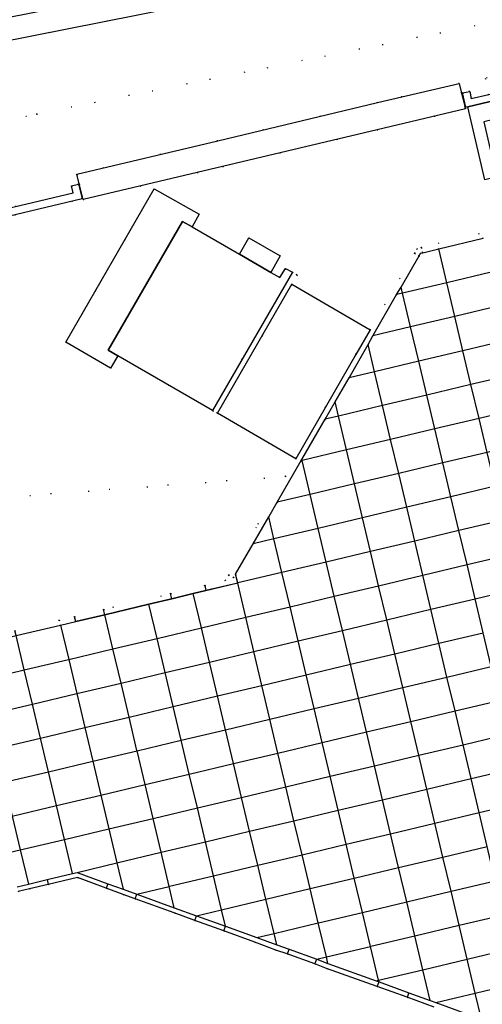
# Model space of a CAD drawing. Header units: metres. Extents: x 174791 to 179073, y 406431 to 409043.
# Tile 211 of 256: x 177152 to 177202, y 408004 to 408112. Entities that reach past the tile are written whole.
import ezdxf

# ---------------------------------------------------------------- set-up
doc = ezdxf.new("R2010")
doc.units = ezdxf.units.M
doc.linetypes.add('DOT', pattern=[6.35, 0, -6.35])
for name, color, linetype in [('scheiding_muur', 254, 'Continuous'), ('terreindeelbegroeid', 254, 'DOT'), ('terreindeelonbegroeid', 254, 'DOT'), ('waterdeel', 254, 'Continuous'), ('wegdeel_rolbaan', 254, 'Continuous'), ('wegdeel_voetpad', 254, 'Continuous'), ('weginrichtingselement_voeg_vliegtuigverharding', 254, 'Continuous')]:
    doc.layers.add(name, color=color, linetype=linetype)

msp = doc.modelspace()

# ---------------------------------------------------------------- linework, layer by layer
at = {"layer": 'scheiding_muur'}
msp.add_polyline3d([(177222.426, 408107.803, 0), (177218.369, 408106.841, 0), (177200.859, 408102.689, 0), (177200.63, 408102.654, 0), (177200.294, 408104.204, 0), (177201.075, 408104.374, 0), (177201.245, 408103.592, 0), (177203.158, 408104.031, 0), (177221.469, 408108.368, 0), (177221.284, 408109.146, 0), (177221.527, 408109.204, 0), (177222.062, 408109.332, 0)], close=True, dxfattribs=at)
msp.add_polyline3d([(177055.436, 408069.013, 0), (177157.513, 408093.242, 0), (177157.326, 408094.02, 0), (177158.104, 408094.207, 0), (177158.498, 408092.572, 0), (177144.799, 408089.337, 0)], dxfattribs=at)
at = {"layer": 'terreindeelbegroeid'}
for points in [[(177059.969, 408092.022, 0), (177214.883, 408122.749, 0), (177215.476, 408123.396, 0), (177215.154, 408124.694, 0), (177214.374, 408125.172, 0), (177227.254, 408127.724, 0), (177227.508, 408126.63, 0), (177227.817, 408125.314, 0), (177228.646, 408121.778, 0), (177229.257, 408119.116, 0), (177213.949, 408115.524, 0), (177214.288, 408114.118, 0), (177153.533, 408101.884, 0), (177051.01, 408081.886, 0)], [(177051.01, 408081.886, 0), (177153.533, 408101.884, 0), (177214.288, 408114.118, 0), (177215.559, 408108.843, 0), (177202.778, 408105.823, 0), (177203.158, 408104.031, 0), (177201.245, 408103.592, 0), (177201.075, 408104.374, 0), (177200.294, 408104.204, 0), (177200.188, 408104.181, 0), (177199.927, 408105.257, 0), (177190.96, 408103.163, 0), (177173.398, 408098.958, 0), (177157.925, 408095.282, 0), (177158.178, 408094.225, 0), (177158.104, 408094.207, 0), (177157.326, 408094.02, 0), (177157.513, 408093.242, 0), (177055.436, 408069.013, 0)], [(177144.799, 408089.337, 0), (177158.498, 408092.572, 0), (177158.104, 408094.207, 0), (177158.178, 408094.225, 0), (177158.591, 408092.496, 0), (177173.924, 408096.117, 0), (177190.892, 408100.144, 0), (177200.6, 408102.478, 0), (177200.56, 408102.643, 0), (177200.63, 408102.654, 0), (177200.859, 408102.689, 0), (177202.715, 408094.662, 0)], [(177203.971, 408089.201, 0), (177195.767, 408087.243, 0), (177195.292, 408087.103, 0), (177195.019, 408086.613, 0), (177190.135, 408078.213, 0), (177181.514, 408083.199, 0), (177182.108, 408084.233, 0), (177181.596, 408084.528, 0), (177180.817, 408084.928, 0), (177180.227, 408083.933, 0), (177179.232, 408084.51, 0), (177180.256, 408086.322, 0), (177176.824, 408088.31, 0), (177175.773, 408086.509, 0), (177170.565, 408089.502, 0), (177171.339, 408090.888, 0), (177166.416, 408093.688, 0), (177156.698, 408076.837, 0), (177161.627, 408073.993, 0), (177162.41, 408075.363, 0), (177172.826, 408069.337, 0), (177173.351, 408069.04, 0), (177181.977, 408064.058, 0), (177180.847, 408062.103, 0), (177101.272, 408056.198, 0)], [(177101.272, 408056.198, 0), (177180.847, 408062.103, 0), (177174.598, 408051.295, 0), (177174.222, 408050.688, 0), (177171.972, 408050.138, 0), (177168.217, 408049.244, 0), (177160.848, 408047.488, 0), (177157.667, 408046.716, 0), (177155.982, 408046.31, 0), (177151.116, 408045.166, 0)], [(177151.474, 408016.553, 0), (177152.71, 408016.846, 0), (177154.768, 408017.329, 0), (177157.977, 408018.07, 0), (177161.142, 408016.907, 0), (177162.99, 408016.228, 0), (177164.307, 408015.749, 0), (177168.612, 408014.202, 0), (177170.874, 408013.375, 0), (177174.059, 408012.228, 0), (177177.459, 408010.98, 0), (177179.791, 408010.126, 0), (177181.027, 408009.698, 0), (177184.074, 408008.593, 0), (177185.347, 408008.094, 0), (177190.909, 408006.137, 0), (177194.191, 408004.932, 0), (177197.177, 408003.842, 0)]]:
    msp.add_polyline3d(points, dxfattribs=at)
msp.add_polyline3d([(177200.63, 408102.654, 0), (177200.56, 408102.643, 0), (177200.188, 408104.181, 0), (177200.294, 408104.204, 0)], close=True, dxfattribs=at)
at = {"layer": 'terreindeelonbegroeid'}
for points in [[(177202.55, 408088.261, 0), (177197.671, 408087.095, 0), (177195.907, 408086.673, 0), (177195.767, 408087.243, 0), (177203.971, 408089.201, 0)], [(177151.116, 408045.166, 0), (177155.982, 408046.31, 0), (177157.667, 408046.716, 0), (177160.848, 408047.488, 0), (177168.217, 408049.244, 0), (177171.972, 408050.138, 0), (177174.222, 408050.688, 0), (177174.598, 408051.295, 0), (177175.127, 408050.998, 0), (177175.352, 408051.378, 0), (177175.614, 408050.415, 0), (177172.094, 408049.583, 0), (177170.696, 408049.245, 0), (177168.35, 408048.686, 0), (177165.834, 408048.094, 0), (177160.988, 408046.933, 0), (177157.789, 408046.185, 0), (177156.128, 408045.783, 0), (177151.236, 408044.633, 0)]]:
    msp.add_polyline3d(points, dxfattribs=at)
for points in [[(177195.524, 408086.32, 0), (177193.538, 408082.9, 0), (177193.047, 408082.065, 0), (177190.444, 408077.541, 0), (177189.916, 408076.586, 0), (177187.831, 408072.945, 0), (177186.277, 408070.305, 0), (177185.187, 408068.386, 0), (177182.626, 408063.983, 0), (177182.541, 408063.845, 0), (177179.918, 408059.277, 0), (177178.989, 408057.689, 0), (177177.297, 408054.72, 0), (177175.352, 408051.378, 0), (177175.127, 408050.998, 0), (177174.598, 408051.295, 0), (177180.847, 408062.103, 0), (177181.977, 408064.058, 0), (177188.575, 408075.506, 0), (177190.135, 408078.213, 0), (177195.019, 408086.613, 0)], [(177195.907, 408086.673, 0), (177195.679, 408086.604, 0), (177195.524, 408086.32, 0), (177195.019, 408086.613, 0), (177195.292, 408087.103, 0), (177195.767, 408087.243, 0)], [(177181.514, 408083.199, 0), (177173.351, 408069.04, 0), (177172.826, 408069.337, 0), (177181.596, 408084.528, 0), (177182.108, 408084.233, 0)]]:
    msp.add_polyline3d(points, close=True, dxfattribs=at)
at = {"layer": 'waterdeel'}
msp.add_polyline3d([(177214.883, 408122.749, 0), (177059.969, 408092.022, 0), (177059.066, 408092.42, 0), (177058.629, 408093.305, 0), (177058.745, 408094.054, 0), (177059.223, 408094.642, 0), (177059.934, 408094.907, 0), (177142.64, 408110.959, 0), (177149.346, 408112.288, 0), (177157.694, 408113.942, 0), (177172.563, 408116.888, 0), (177177.209, 408117.808, 0), (177179.07, 408118.177, 0), (177214.374, 408125.172, 0), (177215.154, 408124.694, 0), (177215.476, 408123.396, 0)], close=True, dxfattribs=at)
at = {"layer": 'wegdeel_rolbaan'}
for points in [[(177151.236, 408044.633, 0), (177156.128, 408045.783, 0), (177157.789, 408046.185, 0), (177160.988, 408046.933, 0), (177165.834, 408048.094, 0), (177168.35, 408048.686, 0), (177170.696, 408049.245, 0), (177172.094, 408049.583, 0), (177175.614, 408050.415, 0), (177175.352, 408051.378, 0), (177177.297, 408054.72, 0), (177178.989, 408057.689, 0), (177179.918, 408059.277, 0), (177182.541, 408063.845, 0), (177182.626, 408063.983, 0), (177185.187, 408068.386, 0), (177186.277, 408070.305, 0), (177187.831, 408072.945, 0), (177189.916, 408076.586, 0), (177190.444, 408077.541, 0), (177193.047, 408082.065, 0), (177193.538, 408082.9, 0), (177195.524, 408086.32, 0), (177195.679, 408086.604, 0), (177195.907, 408086.673, 0), (177197.671, 408087.095, 0), (177202.55, 408088.261, 0)], [(177197.177, 408003.842, 0), (177194.191, 408004.932, 0), (177190.909, 408006.137, 0), (177185.347, 408008.094, 0), (177184.074, 408008.593, 0), (177181.027, 408009.698, 0), (177179.791, 408010.126, 0), (177177.459, 408010.98, 0), (177174.059, 408012.228, 0), (177170.874, 408013.375, 0), (177168.612, 408014.202, 0), (177164.307, 408015.749, 0), (177162.99, 408016.228, 0), (177161.142, 408016.907, 0), (177157.977, 408018.07, 0), (177154.768, 408017.329, 0), (177152.71, 408016.846, 0), (177151.474, 408016.553, 0)]]:
    msp.add_polyline3d(points, dxfattribs=at)
at = {"layer": 'wegdeel_voetpad'}
for points in [[(177220.208, 408098.839, 0), (177218.919, 408098.529, 0), (177217.465, 408104.614, 0), (177202.608, 408101.053, 0), (177204.006, 408095.013, 0), (177202.715, 408094.662, 0), (177200.859, 408102.689, 0), (177218.369, 408106.841, 0)], [(177200.188, 408104.181, 0), (177200.56, 408102.643, 0), (177200.6, 408102.478, 0), (177190.892, 408100.144, 0), (177173.924, 408096.117, 0), (177158.591, 408092.496, 0), (177158.178, 408094.225, 0), (177157.925, 408095.282, 0), (177173.398, 408098.958, 0), (177190.96, 408103.163, 0), (177199.927, 408105.257, 0)], [(177170.565, 408089.502, 0), (177169.518, 408090.089, 0), (177161.37, 408075.964, 0), (177162.41, 408075.363, 0), (177161.627, 408073.993, 0), (177156.698, 408076.837, 0), (177166.416, 408093.688, 0), (177171.339, 408090.888, 0)], [(177170.565, 408089.502, 0), (177175.773, 408086.509, 0), (177179.232, 408084.51, 0), (177180.227, 408083.933, 0), (177180.817, 408084.928, 0), (177181.596, 408084.528, 0), (177172.826, 408069.337, 0), (177162.41, 408075.363, 0), (177161.37, 408075.964, 0), (177169.518, 408090.089, 0)], [(177179.232, 408084.51, 0), (177175.773, 408086.509, 0), (177176.824, 408088.31, 0), (177180.256, 408086.322, 0)], [(177190.135, 408078.213, 0), (177188.575, 408075.506, 0), (177181.977, 408064.058, 0), (177173.351, 408069.04, 0), (177181.514, 408083.199, 0)]]:
    msp.add_polyline3d(points, close=True, dxfattribs=at)
at = {"layer": 'weginrichtingselement_voeg_vliegtuigverharding'}
for p, q in [((177171.972, 408050.138, 20.05), (177172.094, 408049.583, 20.063)), ((177168.35, 408048.686, 20.049), (177168.217, 408049.244, 20.038)), ((177157.789, 408046.185, 20.039), (177157.667, 408046.716, 20.031)), ((177154.647, 408017.854, 20.009), (177154.768, 408017.329, 20.006)), ((177161.332, 408017.404, 19.982), (177161.142, 408016.907, 19.966)), ((177181.227, 408010.214, 19.857), (177181.027, 408009.698, 19.835)), ((177194.388, 408005.442, 19.798), (177194.191, 408004.932, 19.779))]:
    msp.add_line(p, q, dxfattribs=at)
for points in [[(177266.684, 408099.597, 19.768), (177261.828, 408098.451, 19.773), (177261.794, 408098.443, 19.773), (177256.97, 408097.294, 19.771), (177252.102, 408096.134, 19.769), (177247.228, 408094.973, 19.767), (177242.365, 408093.814, 19.765), (177237.482, 408092.651, 19.762), (177232.638, 408091.497, 19.76), (177227.753, 408090.333, 19.758), (177222.876, 408089.171, 19.756), (177218.031, 408088.017, 19.754), (177213.155, 408086.855, 19.752), (177208.3, 408085.699, 19.75), (177203.434, 408084.54, 19.747), (177198.555, 408083.377, 19.745), (177193.699, 408082.22, 19.743), (177193.047, 408082.065, 19.743)], [(177267.573, 408095.835, 19.798), (177262.724, 408094.677, 19.805), (177262.663, 408094.662, 19.805), (177257.863, 408093.524, 19.805), (177252.995, 408092.37, 19.804), (177248.119, 408091.214, 19.804), (177243.256, 408090.061, 19.803), (177238.373, 408088.903, 19.803), (177233.526, 408087.755, 19.803), (177228.641, 408086.596, 19.802), (177223.763, 408085.44, 19.802), (177218.916, 408084.291, 19.801), (177214.039, 408083.135, 19.801), (177209.183, 408081.983, 19.801), (177204.315, 408080.829, 19.8), (177199.435, 408079.673, 19.8), (177194.578, 408078.521, 19.799), (177190.444, 408077.541, 19.799)], [(177268.463, 408092.114, 19.827), (177263.609, 408090.947, 19.838), (177263.519, 408090.925, 19.838), (177258.747, 408089.791, 19.837), (177253.881, 408088.636, 19.837), (177249.006, 408087.477, 19.836), (177244.144, 408086.322, 19.836), (177239.262, 408085.163, 19.835), (177234.414, 408084.011, 19.835), (177229.53, 408082.851, 19.834), (177224.654, 408081.692, 19.833), (177219.807, 408080.541, 19.833), (177214.93, 408079.383, 19.832), (177210.074, 408078.229, 19.832), (177205.207, 408077.073, 19.831), (177200.329, 408075.914, 19.83), (177195.472, 408074.76, 19.83), (177190.622, 408073.608, 19.829), (177187.831, 408072.945, 19.829)], [(177269.339, 408088.392, 19.852), (177264.493, 408087.22, 19.863), (177264.429, 408087.205, 19.863), (177259.63, 408086.065, 19.865), (177254.766, 408084.91, 19.867), (177249.89, 408083.752, 19.868), (177245.028, 408082.598, 19.87), (177240.147, 408081.438, 19.872), (177235.298, 408080.287, 19.874), (177230.415, 408079.127, 19.875), (177225.539, 408077.969, 19.877), (177220.691, 408076.818, 19.879), (177215.815, 408075.66, 19.881), (177210.958, 408074.506, 19.883), (177206.091, 408073.35, 19.884), (177201.213, 408072.192, 19.886), (177196.356, 408071.038, 19.888), (177191.505, 408069.887, 19.89), (177186.65, 408068.733, 19.891), (177185.187, 408068.386, 19.892)], [(177218.046, 408001.409, 19.703), (177217.154, 408005.13, 19.739), (177216.264, 408008.874, 19.74), (177215.381, 408012.589, 19.74), (177214.497, 408016.307, 19.741), (177213.61, 408020.039, 19.741), (177212.718, 408023.792, 19.742), (177211.833, 408027.515, 19.743), (177210.947, 408031.243, 19.743), (177210.063, 408034.962, 19.744), (177209.179, 408038.679, 19.744), (177208.295, 408042.402, 19.745), (177207.413, 408046.111, 19.746), (177206.528, 408049.833, 19.746), (177205.637, 408053.584, 19.747), (177204.748, 408057.323, 19.747), (177203.867, 408061.027, 19.748), (177202.982, 408064.75, 19.749), (177202.095, 408068.484, 19.749), (177201.213, 408072.192, 19.75), (177200.329, 408075.914, 19.75), (177199.435, 408079.673, 19.751), (177198.555, 408083.377, 19.751), (177197.671, 408087.095, 19.752)], [(177270.228, 408084.66, 19.86), (177265.376, 408083.498, 19.893), (177265.34, 408083.489, 19.893), (177260.512, 408082.344, 19.897), (177255.648, 408081.19, 19.9), (177250.772, 408080.033, 19.904), (177245.911, 408078.88, 19.908), (177241.03, 408077.722, 19.911), (177236.179, 408076.571, 19.915), (177231.297, 408075.412, 19.918), (177226.422, 408074.256, 19.922), (177221.573, 408073.105, 19.926), (177216.696, 408071.948, 19.929), (177211.839, 408070.796, 19.933), (177206.972, 408069.641, 19.937), (177202.095, 408068.484, 19.94), (177197.236, 408067.331, 19.944), (177192.385, 408066.18, 19.948), (177187.528, 408065.028, 19.951), (177182.652, 408063.871, 19.955), (177182.541, 408063.845, 19.955)], [(177212.293, 408003.975, 19.719), (177211.398, 408007.713, 19.756), (177211.397, 408007.718, 19.756), (177210.514, 408011.433, 19.756), (177209.631, 408015.15, 19.756), (177208.745, 408018.882, 19.756), (177207.853, 408022.636, 19.756), (177206.969, 408026.359, 19.756), (177206.083, 408030.089, 19.756), (177205.199, 408033.808, 19.756), (177204.317, 408037.524, 19.756), (177203.433, 408041.245, 19.756), (177202.552, 408044.954, 19.755), (177201.667, 408048.678, 19.755), (177200.776, 408052.428, 19.755), (177199.887, 408056.171, 19.755), (177199.008, 408059.873, 19.755), (177198.123, 408063.597, 19.755), (177197.236, 408067.331, 19.755), (177196.356, 408071.038, 19.755), (177195.472, 408074.76, 19.755), (177194.578, 408078.521, 19.755), (177193.699, 408082.22, 19.755), (177193.538, 408082.9, 19.755)], [(177271.11, 408080.938, 19.898), (177266.262, 408079.765, 19.922), (177266.228, 408079.757, 19.922), (177261.397, 408078.611, 19.926), (177256.534, 408077.457, 19.93), (177251.658, 408076.3, 19.934), (177246.797, 408075.146, 19.938), (177241.918, 408073.989, 19.941), (177237.065, 408072.837, 19.945), (177232.184, 408071.679, 19.949), (177227.309, 408070.522, 19.953), (177222.46, 408069.372, 19.957), (177217.584, 408068.214, 19.961), (177212.726, 408067.062, 19.965), (177207.859, 408065.907, 19.969), (177202.982, 408064.75, 19.973), (177198.123, 408063.597, 19.977), (177193.271, 408062.446, 19.98), (177188.414, 408061.293, 19.984), (177183.539, 408060.136, 19.988), (177179.918, 408059.277, 19.991)], [(177272.005, 408077.215, 19.929), (177267.144, 408076.046, 19.957), (177267.103, 408076.036, 19.957), (177262.278, 408074.891, 19.959), (177257.417, 408073.737, 19.962), (177252.541, 408072.58, 19.964), (177247.681, 408071.426, 19.966), (177242.802, 408070.268, 19.969), (177237.948, 408069.116, 19.971), (177233.067, 408067.957, 19.973), (177228.193, 408066.801, 19.976), (177223.345, 408065.65, 19.978), (177218.468, 408064.492, 19.98), (177213.61, 408063.339, 19.983), (177208.743, 408062.184, 19.985), (177203.867, 408061.027, 19.987), (177199.008, 408059.873, 19.99), (177194.155, 408058.721, 19.992), (177189.298, 408057.568, 19.994), (177184.423, 408056.411, 19.997), (177179.565, 408055.258, 19.999), (177177.297, 408054.72, 20)], [(177207.995, 408000.511, 19.694), (177207.444, 408002.805, 19.718), (177206.541, 408006.564, 19.758), (177205.649, 408010.276, 19.798), (177205.647, 408010.283, 19.798), (177204.766, 408013.995, 19.799), (177203.881, 408017.726, 19.8), (177202.99, 408021.481, 19.801), (177202.107, 408025.204, 19.802), (177201.221, 408028.936, 19.803), (177200.339, 408032.654, 19.804), (177199.458, 408036.369, 19.805), (177198.575, 408040.09, 19.806), (177197.695, 408043.799, 19.807), (177196.812, 408047.523, 19.808), (177195.922, 408051.274, 19.809), (177195.033, 408055.02, 19.81), (177194.155, 408058.721, 19.81), (177193.271, 408062.446, 19.811), (177192.385, 408066.18, 19.812), (177191.505, 408069.887, 19.813), (177190.622, 408073.608, 19.814), (177189.916, 408076.586, 19.815)], [(177202.365, 408002.549, 19.729), (177201.684, 408005.399, 19.758), (177200.794, 408009.122, 19.796), (177199.905, 408012.84, 19.834), (177199.904, 408012.846, 19.834), (177199.021, 408016.571, 19.837), (177198.13, 408020.327, 19.839), (177197.247, 408024.049, 19.841), (177196.362, 408027.783, 19.844), (177195.48, 408031.501, 19.846), (177194.599, 408035.215, 19.849), (177193.717, 408038.935, 19.851), (177192.837, 408042.644, 19.854), (177191.954, 408046.368, 19.856), (177191.064, 408050.119, 19.859), (177190.175, 408053.868, 19.861), (177189.298, 408057.568, 19.864), (177188.414, 408061.293, 19.866), (177187.528, 408065.028, 19.868), (177186.65, 408068.733, 19.871), (177186.277, 408070.305, 19.872)], [(177196.737, 408004.584, 19.775), (177195.93, 408007.961, 19.809), (177195.04, 408011.683, 19.846), (177194.154, 408015.414, 19.854), (177193.262, 408019.171, 19.862), (177192.379, 408022.892, 19.87), (177191.492, 408026.628, 19.877), (177190.61, 408030.345, 19.885), (177189.729, 408034.058, 19.893), (177188.846, 408037.777, 19.901), (177187.966, 408041.485, 19.909), (177187.082, 408045.21, 19.916), (177186.192, 408048.96, 19.924), (177185.301, 408052.712, 19.932), (177184.423, 408056.411, 19.94), (177183.539, 408060.136, 19.948), (177182.652, 408063.871, 19.955), (177182.626, 408063.983, 19.956)], [(177204.748, 408057.323, 20.03), (177199.887, 408056.171, 20.033), (177195.033, 408055.02, 20.035), (177190.175, 408053.868, 20.037), (177185.301, 408052.712, 20.039), (177180.442, 408051.56, 20.042), (177175.614, 408050.415, 20.044), (177175.582, 408050.407, 20.044), (177172.094, 408049.583, 20.063), (177170.696, 408049.245, 20.047), (177168.35, 408048.686, 20.049), (177165.834, 408048.094, 20.049), (177160.988, 408046.933, 20.039), (177157.789, 408046.185, 20.039)], [(177190.909, 408006.137, 19.797), (177191.108, 408006.627, 19.817), (177191.067, 408006.8, 19.819), (177190.179, 408010.528, 19.857), (177189.29, 408014.258, 19.895), (177188.395, 408018.014, 19.933), (177187.513, 408021.736, 19.94), (177186.626, 408025.474, 19.947), (177185.745, 408029.191, 19.954), (177184.865, 408032.902, 19.961), (177183.984, 408036.621, 19.968), (177183.105, 408040.329, 19.975), (177182.222, 408044.054, 19.982), (177181.332, 408047.805, 19.989), (177180.442, 408051.56, 19.996), (177179.565, 408055.258, 20.003), (177178.989, 408057.689, 20.008)], [(177147.281, 408039.72, 20.151), (177152.133, 408040.868, 20.122), (177157.012, 408042.022, 20.094), (177157.019, 408042.024, 20.094), (177161.877, 408043.179, 20.09), (177166.728, 408044.332, 20.087), (177171.589, 408045.488, 20.083), (177176.472, 408046.649, 20.079), (177181.332, 408047.805, 20.076), (177186.192, 408048.96, 20.072), (177191.064, 408050.119, 20.068), (177195.922, 408051.274, 20.064), (177200.776, 408052.428, 20.061), (177205.637, 408053.584, 20.057)], [(177185.494, 408008.653, 19.838), (177185.324, 408009.364, 19.845), (177184.429, 408013.102, 19.883), (177183.53, 408016.856, 19.92), (177183.529, 408016.859, 19.92), (177182.648, 408020.58, 19.932), (177181.762, 408024.32, 19.943), (177180.881, 408028.036, 19.955), (177180.003, 408031.747, 19.967), (177179.122, 408035.465, 19.979), (177178.243, 408039.173, 19.99), (177177.361, 408042.898, 20.002), (177176.472, 408046.649, 20.014), (177175.582, 408050.407, 20.026), (177175.352, 408051.378, 20.029)], [(177148.173, 408035.966, 20.162), (177153.026, 408037.116, 20.151), (177157.902, 408038.272, 20.139), (177157.907, 408038.273, 20.139), (177162.765, 408039.428, 20.135), (177167.619, 408040.582, 20.131), (177172.48, 408041.738, 20.127), (177177.361, 408042.898, 20.122), (177182.222, 408044.054, 20.118), (177187.082, 408045.21, 20.114), (177191.954, 408046.368, 20.11), (177196.812, 408047.523, 20.106), (177201.667, 408048.678, 20.102), (177206.528, 408049.833, 20.098)], [(177179.88, 408010.7, 19.861), (177179.581, 408011.946, 19.877), (177178.677, 408015.707, 19.925), (177177.784, 408019.424, 19.973), (177177.782, 408019.43, 19.973), (177176.894, 408023.165, 19.982), (177176.011, 408026.881, 19.992), (177175.13, 408030.589, 20.001), (177174.247, 408034.306, 20.01), (177173.365, 408038.013, 20.019), (177172.48, 408041.738, 20.028), (177171.589, 408045.488, 20.038), (177170.696, 408049.245, 20.047)], [(177168.619, 408014.757, 19.936), (177168.06, 408017.113, 19.963), (177167.17, 408020.859, 20.007), (177166.288, 408024.573, 20.05), (177165.408, 408028.279, 20.093), (177164.526, 408031.994, 20.136), (177164.521, 408032.014, 20.136), (177163.648, 408035.702, 20.112), (177162.765, 408039.428, 20.088), (177161.877, 408043.179, 20.063), (177160.988, 408046.933, 20.039), (177160.848, 408047.488, 20.05)], [(177174.059, 408012.228, 19.878), (177174.256, 408012.73, 19.893), (177173.818, 408014.548, 19.916), (177172.922, 408018.269, 19.964), (177172.032, 408022.012, 19.975), (177171.15, 408025.727, 19.985), (177170.269, 408029.434, 19.996), (177169.385, 408033.15, 20.007), (177168.505, 408036.857, 20.017), (177167.619, 408040.582, 20.028), (177166.728, 408044.332, 20.038), (177165.834, 408048.094, 20.049)], [(177142.021, 408042.466, 20.042), (177145.252, 408043.223, 20.048), (177146.383, 408043.501, 20.038), (177148.525, 408044.004, 20.036), (177151.236, 408044.633, 20.041), (177156.128, 408045.783, 20.053), (177157.789, 408046.185, 20.039)], [(177156.128, 408045.783, 20.053), (177157.019, 408042.024, 20.044), (177157.907, 408038.273, 20.035), (177158.79, 408034.546, 20.026), (177159.668, 408030.839, 20.017), (177160.548, 408027.124, 20.008), (177161.426, 408023.419, 19.999), (177162.31, 408019.688, 19.99), (177162.995, 408016.797, 19.983)], [(177149.058, 408032.235, 20.171), (177153.913, 408033.388, 20.171), (177158.785, 408034.545, 20.171), (177158.79, 408034.546, 20.171), (177163.648, 408035.702, 20.167), (177168.505, 408036.857, 20.163), (177173.365, 408038.013, 20.158), (177178.243, 408039.173, 20.154), (177183.105, 408040.329, 20.15), (177187.966, 408041.485, 20.145), (177192.837, 408042.644, 20.141), (177197.695, 408043.799, 20.137), (177202.552, 408044.954, 20.133)], [(177157.453, 408018.522, 20.01), (177156.56, 408022.27, 20.015), (177155.679, 408025.971, 20.019), (177154.795, 408029.684, 20.023), (177153.913, 408033.388, 20.028), (177153.026, 408037.116, 20.032), (177152.133, 408040.868, 20.037), (177151.236, 408044.633, 20.041), (177151.116, 408045.166, 20.03)], [(177146.383, 408043.501, 20.038), (177147.281, 408039.72, 20.077), (177148.173, 408035.966, 20.116), (177149.054, 408032.254, 20.154), (177149.058, 408032.235, 20.154), (177149.938, 408028.532, 20.118), (177150.819, 408024.82, 20.083), (177151.696, 408021.122, 20.048), (177152.589, 408017.362, 20.012)], [(177149.938, 408028.532, 20.129), (177154.795, 408029.684, 20.129), (177159.659, 408030.837, 20.13), (177159.668, 408030.839, 20.13), (177164.526, 408031.994, 20.126), (177169.385, 408033.15, 20.122), (177174.247, 408034.306, 20.118), (177179.122, 408035.465, 20.115), (177183.984, 408036.621, 20.111), (177188.846, 408037.777, 20.107), (177193.717, 408038.935, 20.103), (177198.575, 408040.09, 20.099), (177203.433, 408041.245, 20.095)], [(177150.819, 408024.82, 20.083), (177155.679, 408025.971, 20.085), (177160.543, 408027.123, 20.086), (177160.548, 408027.124, 20.086), (177165.408, 408028.279, 20.082), (177170.269, 408029.434, 20.077), (177175.13, 408030.589, 20.073), (177180.003, 408031.747, 20.068), (177184.865, 408032.902, 20.064), (177189.729, 408034.058, 20.059), (177194.599, 408035.215, 20.055), (177199.458, 408036.369, 20.05), (177204.317, 408037.524, 20.046)], [(177177.675, 408011.491, 19.88), (177179.581, 408011.946, 19.877), (177184.429, 408013.102, 19.868), (177184.45, 408013.107, 19.868), (177189.29, 408014.258, 19.866), (177194.154, 408015.414, 19.864), (177199.021, 408016.571, 19.863), (177203.881, 408017.726, 19.861), (177208.745, 408018.882, 19.859), (177213.61, 408020.039, 19.857), (177218.478, 408021.196, 19.855), (177223.344, 408022.352, 19.853), (177228.205, 408023.508, 19.851), (177233.081, 408024.667, 19.849), (177237.933, 408025.82, 19.848), (177242.799, 408026.977, 19.846), (177247.672, 408028.135, 19.844), (177252.541, 408029.293, 19.842), (177257.409, 408030.45, 19.84), (177262.263, 408031.604, 19.838), (177267.142, 408032.764, 19.837), (177271.988, 408033.916, 19.835), (177276.864, 408035.074, 19.833), (177281.729, 408036.231, 19.831)], [(177146.826, 408019.972, 20.039), (177151.696, 408021.122, 20.042), (177156.56, 408022.27, 20.045), (177161.426, 408023.419, 20.048), (177166.288, 408024.573, 20.044), (177171.15, 408025.727, 20.04), (177176.011, 408026.881, 20.036), (177180.881, 408028.036, 20.033), (177185.745, 408029.191, 20.029), (177190.61, 408030.345, 20.025), (177195.48, 408031.501, 20.021), (177200.339, 408032.654, 20.017), (177205.199, 408033.808, 20.013)], [(177184.074, 408008.593, 19.824), (177184.265, 408009.11, 19.828), (177185.324, 408009.364, 19.83), (177190.179, 408010.528, 19.837), (177190.193, 408010.532, 19.837), (177195.04, 408011.683, 19.834), (177199.905, 408012.84, 19.832), (177204.766, 408013.995, 19.829), (177209.631, 408015.15, 19.827), (177214.497, 408016.307, 19.824), (177219.365, 408017.463, 19.822), (177224.231, 408018.619, 19.819), (177229.091, 408019.774, 19.816), (177233.968, 408020.933, 19.814), (177238.821, 408022.086, 19.811), (177243.687, 408023.242, 19.809), (177248.559, 408024.399, 19.806), (177253.429, 408025.556, 19.803), (177258.297, 408026.713, 19.801), (177263.15, 408027.866, 19.798), (177268.029, 408029.025, 19.796), (177272.874, 408030.177, 19.793), (177277.751, 408031.335, 19.791), (177282.628, 408032.494, 19.788)], [(177157.957, 408018.64, 20.007), (177162.31, 408019.688, 20.008), (177167.17, 408020.859, 20.009), (177167.188, 408020.863, 20.009), (177172.032, 408022.012, 20.006), (177176.894, 408023.165, 20.002), (177181.762, 408024.32, 19.999), (177186.626, 408025.474, 19.995), (177191.492, 408026.628, 19.992), (177196.362, 408027.783, 19.989), (177201.221, 408028.936, 19.985), (177206.083, 408030.089, 19.982)], [(177190.807, 408006.738, 19.828), (177191.067, 408006.8, 19.828), (177195.93, 408007.961, 19.819), (177200.794, 408009.122, 19.811), (177200.81, 408009.126, 19.811), (177205.649, 408010.276, 19.808), (177210.514, 408011.433, 19.805), (177215.381, 408012.589, 19.802), (177220.247, 408013.746, 19.799), (177225.113, 408014.903, 19.797), (177229.974, 408016.058, 19.794), (177234.851, 408017.218, 19.791), (177239.704, 408018.371, 19.788), (177244.569, 408019.527, 19.785), (177249.44, 408020.685, 19.782), (177254.312, 408021.843, 19.779), (177259.178, 408023, 19.776), (177264.031, 408024.153, 19.774), (177268.91, 408025.313, 19.771), (177273.754, 408026.465, 19.768), (177278.631, 408027.624, 19.765), (177283.511, 408028.784, 19.762), (177284.039, 408028.919, 19.735)], [(177164.307, 408015.749, 19.949), (177164.511, 408016.259, 19.968), (177168.06, 408017.113, 19.958), (177168.08, 408017.118, 19.958), (177172.922, 408018.269, 19.955), (177177.784, 408019.424, 19.953), (177182.648, 408020.58, 19.95), (177187.513, 408021.736, 19.948), (177192.379, 408022.892, 19.945), (177197.247, 408024.049, 19.942), (177202.107, 408025.204, 19.94), (177206.969, 408026.359, 19.937)], [(177197.359, 408004.361, 19.774), (177201.684, 408005.399, 19.765), (177206.541, 408006.564, 19.756), (177206.556, 408006.568, 19.756), (177211.397, 408007.718, 19.754), (177216.264, 408008.874, 19.753), (177221.13, 408010.03, 19.751), (177225.996, 408011.186, 19.75), (177230.858, 408012.341, 19.748), (177235.734, 408013.499, 19.746), (177240.588, 408014.652, 19.745), (177245.452, 408015.808, 19.743), (177250.323, 408016.965, 19.742), (177255.196, 408018.122, 19.74), (177260.062, 408019.278, 19.738), (177264.914, 408020.431, 19.736), (177269.794, 408021.59, 19.735), (177274.637, 408022.741, 19.733), (177279.515, 408023.9, 19.732), (177284.4, 408025.06, 19.73), (177284.94, 408025.197, 19.724)], [(177170.874, 408013.375, 19.885), (177171.067, 408013.891, 19.915), (177173.818, 408014.548, 19.914), (177178.677, 408015.707, 19.912), (177178.681, 408015.708, 19.912), (177183.529, 408016.859, 19.909), (177188.395, 408018.014, 19.907), (177193.262, 408019.171, 19.904), (177198.13, 408020.327, 19.902), (177202.99, 408021.481, 19.899)], [(177151.363, 408017.071, 20.01), (177152.589, 408017.362, 20.012), (177154.647, 408017.854, 20.009), (177157.453, 408018.522, 20.01), (177157.957, 408018.64, 20.007), (177161.332, 408017.404, 19.982), (177162.995, 408016.797, 19.983), (177164.511, 408016.259, 19.968), (177168.619, 408014.757, 19.936), (177171.067, 408013.891, 19.915), (177174.256, 408012.73, 19.893), (177177.675, 408011.491, 19.88), (177179.88, 408010.7, 19.861), (177181.227, 408010.214, 19.857), (177184.265, 408009.11, 19.828), (177185.494, 408008.653, 19.838), (177190.807, 408006.738, 19.828), (177191.108, 408006.627, 19.817), (177194.388, 408005.442, 19.798), (177196.737, 408004.584, 19.775), (177197.359, 408004.361, 19.774), (177200.932, 408003.05, 19.747)]]:
    msp.add_polyline3d(points, dxfattribs=at)

doc.saveas('drawing.dxf')
